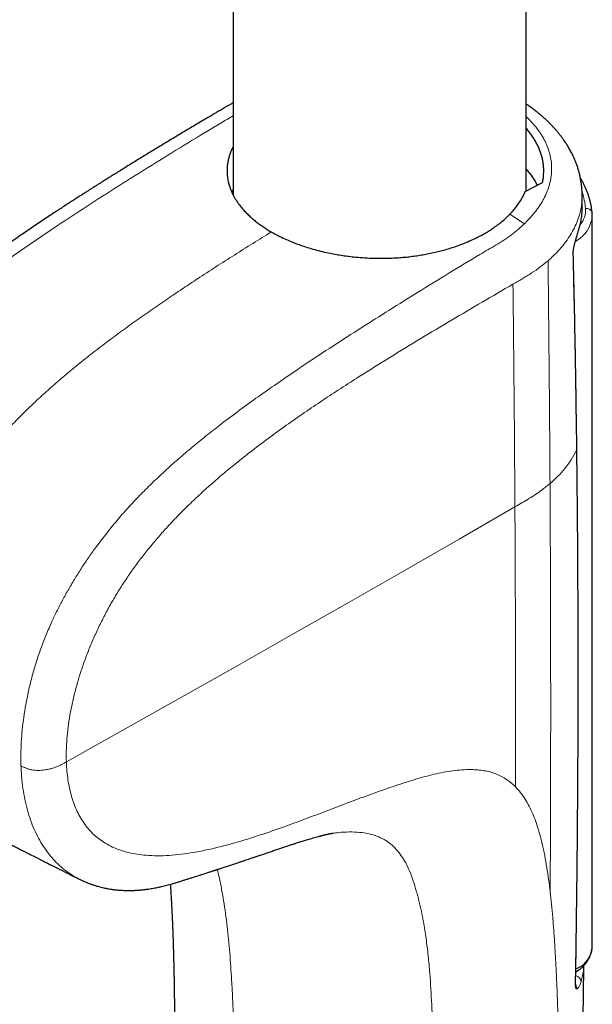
# Model space of a CAD drawing. Header units: millimetres. Extents: x 8 to 1352, y 12 to 1248.
# Tile 91 of 126: x 1239 to 1282, y 414 to 487. Entities that reach past the tile are written whole.
import ezdxf

# ---------------------------------------------------------------- set-up
doc = ezdxf.new("R2010")
doc.units = ezdxf.units.MM

msp = doc.modelspace()

# ---------------------------------------------------------------- linework, layer by layer
at = {"color": 7, "linetype": 'Continuous', "lineweight": 30}
for p, q in [((1254.705, 629.555), (1254.705, 474.194)), ((1276.605, 474.482), (1276.605, 629.291)), ((1276.53, 474.442), (1277.814, 475.131)), ((1280.786, 473.399), (1280.773, 474.202)), ((1280.786, 473.257), (1280.784, 473.399)), ((1281.534, 418.22), (1281.534, 472.642)), ((1280.3, 416.447), (1280.48, 416.528))]:
    msp.add_line(p, q, dxfattribs=at)
at = {"color": 252, "linetype": 'Continuous', "lineweight": 0}
for p, q in [((1276.47, 472.049), (1275.374, 472.759)), ((1280.189, 470.434), (1280.185, 470.472)), ((1280.086, 469.809), (1280.108, 469.903)), ((1280.48, 416.528), (1280.3, 416.424)), ((1280.278, 415.299), (1280.26, 415.22))]:
    msp.add_line(p, q, dxfattribs=at)
at = {"color": 252, "linetype": 'Continuous', "lineweight": 0, "flags": 128}
for points in [[(1280.548, 471.748), (1280.543, 471.684), (1280.535, 471.649)], [(1242.249, 431.885), (1246.465, 434.247), (1250.673, 436.614), (1254.873, 438.985), (1259.065, 441.361), (1263.249, 443.742), (1267.425, 446.128), (1271.593, 448.519), (1275.752, 450.914)]]:
    msp.add_lwpolyline(points, dxfattribs=at)
at = {"color": 7, "linetype": 'Continuous', "lineweight": 30, "flags": 128}
msp.add_lwpolyline([(1280.297, 416.228), (1280.422, 416.306), (1280.517, 416.367), (1280.614, 416.433), (1280.682, 416.482), (1280.724, 416.514), (1280.764, 416.548), (1280.794, 416.577), (1280.817, 416.602), (1280.828, 416.62), (1280.829, 416.636), (1280.808, 416.645), (1280.757, 416.637), (1280.692, 416.616), (1280.692, 416.616)], dxfattribs=at)
at = {"color": 7, "linetype": 'Continuous', "lineweight": 30}
msp.add_arc((1271.564, 476.613), 5.42, 314.67755, 336.37955, dxfattribs=at)
at = {"color": 252, "linetype": 'Continuous', "lineweight": 0}
for centre, radius, start, end in [((1275.629, 472.694), 5.421, 5.1732, 18.39759), ((1279.315, 473.078), 1.717, 319.95895, 3.51102), ((1281.083, 472.735), 0.451, 10.6667, 96.96705), ((1279.115, 472.86), 2.429, 298.32834, 354.91964), ((1273.185, 458.897), 8.108, 309.78468, 332.20678), ((1279.378, 418.33), 2.159, 307.47193, 357.08415), ((1280.203, 415.448), 0.492, 4.38335, 79.47518)]:
    msp.add_arc(centre, radius, start, end, dxfattribs=at)
at = {"color": 7, "linetype": 'Continuous', "lineweight": 30}
for centre, major_axis, ratio, start_param, end_param in [((1265.655, 472.891), (12.25, 0.093), 0.582304, 0.275563, 0.460436), ((1265.549, 472.829), (11.3, 0.086), 0.582304, 2.852077, 2.887323), ((1276.534, 411.284), (4.882, 5.338), 0.201946, 0.371761, 0.444215)]:
    msp.add_ellipse(centre, major_axis=major_axis, ratio=ratio, start_param=start_param, end_param=end_param, dxfattribs=at)
for points, knots in [([(1254.705, 481.067), (1254.663, 481.044), (1254.401, 480.899), (1253.937, 480.622), (1253.297, 480.247), (1252.569, 479.818), (1251.756, 479.337), (1250.865, 478.807), (1249.995, 478.284), (1249.147, 477.772), (1248.438, 477.342), (1247.864, 476.991), (1247.419, 476.718), (1246.986, 476.451), (1246.569, 476.194), (1246.177, 475.95), (1245.809, 475.721), (1245.465, 475.507), (1245.142, 475.305), (1244.872, 475.135), (1244.65, 474.995), (1244.471, 474.882), (1244.295, 474.77), (1244.108, 474.652), (1243.897, 474.517), (1243.662, 474.368), (1243.404, 474.203), (1243.125, 474.024), (1242.82, 473.828), (1242.489, 473.614), (1242.144, 473.39), (1241.784, 473.156), (1241.413, 472.912), (1241.02, 472.653), (1240.606, 472.378), (1240.174, 472.09), (1239.734, 471.794), (1239.3, 471.499), (1238.88, 471.211), (1238.453, 470.915), (1238.019, 470.613), (1237.582, 470.305), (1237.168, 470.01), (1236.777, 469.729), (1236.408, 469.461), (1236.062, 469.207), (1235.739, 468.968), (1235.439, 468.743), (1235.161, 468.533), (1234.904, 468.338), (1234.664, 468.153), (1234.336, 467.899), (1233.922, 467.576), (1233.544, 467.274), (1233.297, 467.074), (1233.172, 466.973), (1233.049, 466.873), (1232.932, 466.777), (1232.825, 466.69), (1232.74, 466.619), (1232.673, 466.564), (1232.615, 466.516), (1232.55, 466.461), (1232.468, 466.393), (1232.368, 466.309), (1232.147, 466.123), (1231.802, 465.83), (1231.331, 465.42), (1230.892, 465.029), (1230.488, 464.66), (1230.12, 464.318), (1229.733, 463.95), (1229.327, 463.555), (1228.978, 463.206), (1228.689, 462.912), (1228.467, 462.681), (1228.245, 462.447), (1228.032, 462.219), (1227.845, 462.016), (1227.684, 461.84), (1227.547, 461.688), (1227.435, 461.564), (1227.353, 461.471), (1227.306, 461.418), (1227.281, 461.39), (1227.269, 461.375), (1227.242, 461.345), (1227.19, 461.286), (1227.105, 461.187), (1226.993, 461.058), (1226.855, 460.897), (1226.692, 460.703), (1226.504, 460.478), (1226.295, 460.221), (1226.065, 459.937), (1225.818, 459.626), (1225.556, 459.286), (1225.28, 458.913), (1224.992, 458.504), (1224.692, 458.059), (1224.383, 457.577), (1224.066, 457.059), (1223.743, 456.505), (1223.416, 455.915), (1223.124, 455.362), (1222.868, 454.853), (1222.651, 454.405), (1222.445, 453.964), (1222.257, 453.545), (1222.088, 453.157), (1221.938, 452.8), (1221.806, 452.474), (1221.689, 452.177), (1221.587, 451.912), (1221.5, 451.68), (1221.427, 451.478), (1221.364, 451.302), (1221.311, 451.153), (1221.268, 451.028), (1221.235, 450.933), (1221.21, 450.86), (1221.189, 450.797), (1221.165, 450.723), (1221.133, 450.629), (1221.094, 450.509), (1221.048, 450.365), (1220.991, 450.185), (1220.924, 449.969), (1220.852, 449.726), (1220.78, 449.477), (1220.711, 449.232), (1220.646, 448.991), (1220.558, 448.65), (1220.452, 448.215), (1220.353, 447.77), (1220.282, 447.42), (1220.232, 447.163), (1220.187, 446.918), (1220.148, 446.686), (1220.113, 446.469), (1220.087, 446.296), (1220.068, 446.17), (1220.057, 446.091), (1220.048, 446.02), (1220.037, 445.942), (1220.024, 445.843), (1220.009, 445.72), (1219.991, 445.571), (1219.968, 445.363), (1219.944, 445.113), (1219.921, 444.836), (1219.903, 444.583), (1219.889, 444.355), (1219.881, 444.165), (1219.874, 443.997), (1219.87, 443.835), (1219.866, 443.647), (1219.864, 443.435), (1219.865, 443.198), (1219.869, 443.033), (1219.871, 442.946)], [0, 0, 0, 0, 0.002771, 0.0175313, 0.0322316, 0.0469215, 0.0679214, 0.0885732, 0.1087199, 0.1283618, 0.1474994, 0.1579964, 0.1683354, 0.1784868, 0.1881865, 0.1973726, 0.2058949, 0.2139219, 0.221454, 0.2284911, 0.2329077, 0.2371045, 0.2410839, 0.245356, 0.2503059, 0.2559333, 0.2618599, 0.2683888, 0.2755201, 0.2832538, 0.2915899, 0.2997568, 0.3084295, 0.3176079, 0.3272922, 0.3374821, 0.3479085, 0.3581115, 0.3679446, 0.3774077, 0.3881912, 0.3984507, 0.4081861, 0.417397, 0.4260834, 0.4342452, 0.4418823, 0.4489946, 0.4555823, 0.4616452, 0.4672587, 0.4727191, 0.4851036, 0.4968047, 0.4998464, 0.5028384, 0.5057804, 0.5086704, 0.5112775, 0.513448, 0.5148469, 0.5160667, 0.5176231, 0.5195976, 0.5219905, 0.5247907, 0.5355745, 0.5469918, 0.5590429, 0.5676257, 0.5766495, 0.5862014, 0.5962814, 0.6068898, 0.6123926, 0.6180278, 0.6237867, 0.6292885, 0.6343296, 0.6381755, 0.6416972, 0.6448975, 0.6468393, 0.6480928, 0.6485461, 0.6487943, 0.6490754, 0.6506271, 0.6528626, 0.6557819, 0.6594158, 0.663742, 0.6687591, 0.6744154, 0.6806481, 0.6873299, 0.6945608, 0.7023335, 0.710646, 0.7195911, 0.7290863, 0.7391285, 0.7497115, 0.7608339, 0.7724974, 0.7806408, 0.789028, 0.7972011, 0.8048261, 0.8119032, 0.8183209, 0.8242109, 0.8295734, 0.8344091, 0.8385169, 0.8421499, 0.8453086, 0.8479932, 0.8502042, 0.8520392, 0.8531439, 0.8541512, 0.8554112, 0.8571143, 0.8592604, 0.861849, 0.8648799, 0.8689741, 0.8734947, 0.8779759, 0.8823926, 0.8867447, 0.8910324, 0.900884, 0.9103782, 0.9153204, 0.9200401, 0.9245342, 0.9288032, 0.9328472, 0.9365824, 0.9383893, 0.939859, 0.9410081, 0.9423717, 0.9442085, 0.9465181, 0.9493002, 0.9525541, 0.9582195, 0.9634766, 0.9682915, 0.972665, 0.9765976, 0.9792317, 0.982372, 0.9860199, 0.9901744, 0.9948348, 1, 1, 1, 1]), ([(1280.774, 474.203), (1280.773, 474.25), (1280.771, 474.338), (1280.766, 474.451), (1280.762, 474.542), (1280.756, 474.628), (1280.749, 474.713), (1280.742, 474.801), (1280.727, 474.946), (1280.702, 475.139), (1280.668, 475.345), (1280.636, 475.512), (1280.607, 475.648), (1280.576, 475.779), (1280.542, 475.91), (1280.504, 476.045), (1280.464, 476.178), (1280.42, 476.313), (1280.375, 476.443), (1280.329, 476.567), (1280.286, 476.677), (1280.246, 476.776), (1280.201, 476.882), (1280.145, 477.008), (1280.076, 477.156), (1279.998, 477.312), (1279.917, 477.467), (1279.834, 477.615), (1279.753, 477.755), (1279.674, 477.884), (1279.6, 478.002), (1279.517, 478.128), (1279.42, 478.27), (1279.299, 478.439), (1279.162, 478.622), (1279.014, 478.808), (1278.866, 478.985), (1278.723, 479.147), (1278.579, 479.305), (1278.427, 479.464), (1278.266, 479.625), (1278.098, 479.787), (1277.927, 479.944), (1277.754, 480.096), (1277.586, 480.238), (1277.423, 480.37), (1277.271, 480.489), (1277.126, 480.599), (1276.978, 480.708), (1276.815, 480.824), (1276.689, 480.911), (1276.616, 480.96), (1276.605, 480.967)], [0, 0, 0, 0, 0.014014, 0.026742, 0.038187, 0.047956, 0.057228, 0.06809, 0.080023, 0.111298, 0.139968, 0.158646, 0.176071, 0.193344, 0.210616, 0.227929, 0.247128, 0.264213, 0.282892, 0.300286, 0.315356, 0.328133, 0.341244, 0.359627, 0.380905, 0.403791, 0.425965, 0.44738, 0.467673, 0.486736, 0.504004, 0.519549, 0.54247, 0.567617, 0.595764, 0.626019, 0.653809, 0.678835, 0.703338, 0.729755, 0.756675, 0.783282, 0.811206, 0.83704, 0.862997, 0.886899, 0.908736, 0.928498, 0.9486, 0.970625, 0.995644, 1, 1, 1, 1]), ([(1277.814, 475.131), (1277.833, 475.228), (1277.87, 475.422), (1277.899, 475.715), (1277.908, 476.01), (1277.896, 476.307), (1277.862, 476.605), (1277.805, 476.905), (1277.726, 477.204), (1277.626, 477.498), (1277.505, 477.787), (1277.366, 478.069), (1277.205, 478.349), (1277.024, 478.626), (1276.825, 478.897), (1276.677, 479.071), (1276.605, 479.157)], [0, 0, 0, 0, 0.070563, 0.141432, 0.2123, 0.284186, 0.356072, 0.429, 0.501928, 0.575192, 0.645948, 0.716735, 0.787492, 0.859378, 0.931264, 1, 1, 1, 1]), ([(1254.705, 477.795), (1254.687, 477.763), (1254.607, 477.616), (1254.511, 477.378), (1254.408, 477.082), (1254.337, 476.812), (1254.286, 476.539), (1254.252, 476.238), (1254.244, 475.908), (1254.27, 475.551), (1254.326, 475.224), (1254.403, 474.927), (1254.493, 474.659), (1254.603, 474.393), (1254.753, 474.089), (1254.956, 473.749), (1255.193, 473.418), (1255.429, 473.133), (1255.651, 472.891), (1255.893, 472.653), (1256.153, 472.42), (1256.421, 472.2), (1256.693, 471.995), (1256.968, 471.804), (1257.256, 471.617), (1257.457, 471.498), (1257.558, 471.439)], [0, 0, 0, 0, 0.014663, 0.066652, 0.106387, 0.146141, 0.185876, 0.226051, 0.278042, 0.330073, 0.382064, 0.421801, 0.461555, 0.501291, 0.541468, 0.599689, 0.65791, 0.697342, 0.736774, 0.776778, 0.816783, 0.856971, 0.89265, 0.928328, 0.964164, 1, 1, 1, 1]), ([(1281.527, 472.819), (1281.522, 472.862), (1281.511, 472.986), (1281.483, 473.188), (1281.442, 473.425), (1281.39, 473.661), (1281.329, 473.897), (1281.257, 474.132), (1281.176, 474.365), (1281.084, 474.598), (1280.983, 474.829), (1280.872, 475.058), (1280.759, 475.272), (1280.68, 475.408), (1280.644, 475.469)], [0, 0, 0, 0, 0.048157, 0.135609, 0.223109, 0.3107, 0.398405, 0.486245, 0.574234, 0.662388, 0.750713, 0.839216, 0.927898, 1, 1, 1, 1]), ([(1280.533, 471.647), (1280.548, 471.696), (1280.588, 471.823), (1280.64, 472.029), (1280.69, 472.264), (1280.73, 472.498), (1280.76, 472.733), (1280.779, 472.967), (1280.788, 473.139), (1280.788, 473.233), (1280.788, 473.248)], [0, 0, 0, 0, 0.094413, 0.241899, 0.388631, 0.534742, 0.680367, 0.82565, 0.970739, 1, 1, 1, 1]), ([(1257.558, 471.439), (1257.657, 471.383), (1257.903, 471.244), (1258.32, 471.033), (1258.794, 470.816), (1259.27, 470.62), (1259.746, 470.444), (1260.254, 470.275), (1260.798, 470.116), (1261.375, 469.968), (1261.919, 469.848), (1262.425, 469.753), (1262.889, 469.678), (1263.36, 469.613), (1263.908, 469.553), (1264.535, 469.502), (1265.162, 469.475), (1265.714, 469.467), (1266.193, 469.473), (1266.672, 469.49), (1267.153, 469.52), (1267.625, 469.561), (1268.09, 469.614), (1268.545, 469.677), (1268.997, 469.752), (1269.446, 469.839), (1269.892, 469.938), (1270.332, 470.048), (1270.766, 470.171), (1271.233, 470.318), (1271.728, 470.494), (1272.245, 470.701), (1272.702, 470.907), (1273.104, 471.107), (1273.454, 471.298), (1273.791, 471.498), (1274.128, 471.716), (1274.462, 471.954), (1274.788, 472.212), (1275.095, 472.48), (1275.281, 472.666), (1275.374, 472.759)], [0, 0, 0, 0, 0.019831, 0.049821, 0.079811, 0.106852, 0.13391, 0.160951, 0.191173, 0.221419, 0.251641, 0.27474, 0.297849, 0.320948, 0.344303, 0.378145, 0.411986, 0.434906, 0.457826, 0.481078, 0.504331, 0.52769, 0.55019, 0.572788, 0.595386, 0.618309, 0.641231, 0.664487, 0.687742, 0.711104, 0.741325, 0.771569, 0.801789, 0.824887, 0.847995, 0.871092, 0.894446, 0.920741, 0.947036, 0.973518, 1, 1, 1, 1]), ([(1281.534, 472.645), (1281.533, 472.689), (1281.533, 472.747), (1281.528, 472.805), (1281.527, 472.819)], [0, 0, 0, 0, 0.760038, 1, 1, 1, 1]), ([(1280.192, 470.433), (1280.198, 470.459), (1280.213, 470.521), (1280.238, 470.621), (1280.269, 470.737), (1280.302, 470.859), (1280.337, 470.983), (1280.373, 471.108), (1280.411, 471.235), (1280.448, 471.362), (1280.483, 471.482), (1280.512, 471.578), (1280.528, 471.63), (1280.534, 471.649)], [0, 0, 0, 0, 0.051371, 0.125317, 0.208798, 0.300715, 0.395861, 0.496468, 0.603097, 0.717025, 0.829274, 0.936122, 1, 1, 1, 1]), ([(1280.109, 469.899), (1280.109, 469.923), (1280.11, 469.966), (1280.117, 470.036), (1280.124, 470.092), (1280.133, 470.149), (1280.146, 470.221), (1280.166, 470.32), (1280.182, 470.393), (1280.192, 470.433)], [0, 0, 0, 0, 0.159427, 0.289329, 0.389926, 0.463505, 0.590899, 0.771233, 1, 1, 1, 1]), ([(1280.281, 415.298), (1280.286, 415.62), (1280.31, 416.957), (1280.345, 419.318), (1280.385, 422.383), (1280.418, 425.462), (1280.443, 428.549), (1280.462, 431.646), (1280.475, 434.752), (1280.48, 437.868), (1280.478, 440.995), (1280.469, 444.132), (1280.452, 447.266), (1280.429, 450.383), (1280.399, 453.469), (1280.362, 456.521), (1280.318, 459.542), (1280.267, 462.531), (1280.21, 465.491), (1280.157, 467.945), (1280.12, 469.412), (1280.108, 469.903)], [0, 0, 0, 0, 0.01747, 0.072582, 0.128371, 0.184279, 0.24043, 0.296828, 0.353478, 0.410385, 0.467554, 0.524989, 0.582693, 0.639947, 0.696657, 0.752842, 0.808519, 0.863708, 0.918423, 0.972682, 1, 1, 1, 1]), ([(1233.43, 428.252), (1233.46, 428.235), (1233.531, 428.194), (1233.633, 428.135), (1233.726, 428.082), (1233.793, 428.043), (1233.844, 428.015), (1233.914, 427.975), (1234.017, 427.916), (1234.166, 427.832), (1234.341, 427.734), (1234.534, 427.626), (1234.723, 427.52), (1234.904, 427.42), (1235.073, 427.327), (1235.234, 427.239), (1235.379, 427.159), (1235.507, 427.09), (1235.62, 427.028), (1235.745, 426.961), (1235.897, 426.879), (1236.081, 426.78), (1236.276, 426.676), (1236.521, 426.546), (1236.81, 426.393), (1237.152, 426.214), (1237.507, 426.028), (1237.855, 425.848), (1238.194, 425.673), (1238.52, 425.505), (1238.861, 425.331), (1239.206, 425.156), (1239.576, 424.969), (1239.958, 424.776), (1240.346, 424.58), (1240.652, 424.427), (1240.881, 424.312), (1241.045, 424.229), (1241.213, 424.145), (1241.396, 424.054), (1241.603, 423.95), (1241.829, 423.837), (1242.073, 423.715), (1242.334, 423.584), (1242.617, 423.442), (1242.921, 423.29), (1243.131, 423.185), (1243.239, 423.131)], [0, 0, 0, 0, 0.009009, 0.021248, 0.030585, 0.037019, 0.041275, 0.045763, 0.058015, 0.072002, 0.090445, 0.110271, 0.12974, 0.147156, 0.164166, 0.18047, 0.195017, 0.207717, 0.218572, 0.228811, 0.245137, 0.264103, 0.284165, 0.303824, 0.337926, 0.371156, 0.406753, 0.445404, 0.476825, 0.51, 0.544922, 0.580978, 0.61564, 0.65852, 0.698571, 0.735808, 0.753375, 0.770244, 0.787006, 0.806058, 0.827655, 0.851798, 0.876897, 0.904264, 0.933903, 0.965815, 1, 1, 1, 1]), ([(1243.24, 423.13), (1243.301, 423.1), (1243.416, 423.044), (1243.577, 422.971), (1243.716, 422.911), (1243.833, 422.864), (1243.935, 422.824), (1244.026, 422.79), (1244.11, 422.76), (1244.198, 422.729), (1244.296, 422.696), (1244.409, 422.66), (1244.534, 422.622), (1244.685, 422.58), (1244.857, 422.535), (1245.041, 422.492), (1245.213, 422.456), (1245.375, 422.426), (1245.537, 422.399), (1245.705, 422.374), (1245.878, 422.352), (1246.06, 422.333), (1246.252, 422.317), (1246.442, 422.305), (1246.629, 422.298), (1246.808, 422.294), (1246.982, 422.294), (1247.141, 422.296), (1247.28, 422.301), (1247.405, 422.306), (1247.52, 422.313), (1247.63, 422.32), (1247.738, 422.329), (1247.849, 422.338), (1247.965, 422.35), (1248.092, 422.364), (1248.234, 422.381), (1248.396, 422.404), (1248.575, 422.431), (1248.76, 422.463), (1248.943, 422.497), (1249.139, 422.537), (1249.345, 422.583), (1249.559, 422.634), (1249.755, 422.685), (1249.95, 422.738), (1250.151, 422.794), (1250.375, 422.86), (1250.616, 422.933), (1250.864, 423.011), (1251.115, 423.09), (1251.363, 423.169), (1251.617, 423.249), (1251.949, 423.355), (1252.347, 423.481), (1252.706, 423.596), (1252.947, 423.673), (1253.071, 423.713), (1253.179, 423.748), (1253.269, 423.777), (1253.34, 423.801), (1253.397, 423.819), (1253.448, 423.835), (1253.505, 423.854), (1253.578, 423.878), (1253.666, 423.906), (1253.77, 423.94), (1253.895, 423.981), (1254.041, 424.029), (1254.21, 424.085), (1254.398, 424.147), (1254.605, 424.216), (1254.841, 424.294), (1255.093, 424.379), (1255.346, 424.463), (1255.574, 424.54), (1255.779, 424.609), (1255.96, 424.67), (1256.117, 424.723), (1256.25, 424.769), (1256.363, 424.807), (1256.467, 424.842), (1256.575, 424.879), (1256.695, 424.919), (1256.826, 424.964), (1256.967, 425.012), (1257.16, 425.077), (1257.411, 425.162), (1257.723, 425.268), (1258.034, 425.372), (1258.339, 425.474), (1258.633, 425.572), (1258.877, 425.653), (1259.061, 425.713), (1259.174, 425.749), (1259.27, 425.78), (1259.359, 425.809), (1259.468, 425.844), (1259.608, 425.889), (1259.776, 425.942), (1259.949, 425.996), (1260.121, 426.049), (1260.293, 426.101), (1260.481, 426.157), (1260.677, 426.214), (1260.88, 426.271), (1261.031, 426.313), (1261.133, 426.34), (1261.182, 426.353), (1261.226, 426.364), (1261.272, 426.376), (1261.327, 426.39), (1261.386, 426.405), (1261.44, 426.419), (1261.491, 426.431), (1261.546, 426.444), (1261.611, 426.46), (1261.683, 426.476), (1261.758, 426.493), (1261.832, 426.509), (1261.899, 426.523), (1261.958, 426.535), (1262.019, 426.546), (1262.07, 426.555), (1262.108, 426.561), (1262.136, 426.566), (1262.15, 426.568), (1262.153, 426.568), (1262.155, 426.568)], [0, 0, 0, 0, 0.0100297, 0.0189214, 0.0266823, 0.0333218, 0.0391072, 0.0442279, 0.0486856, 0.053099, 0.0583344, 0.0645731, 0.0714889, 0.0784702, 0.0889524, 0.0988924, 0.1077476, 0.1159765, 0.1243983, 0.1330374, 0.1419537, 0.1512219, 0.1609726, 0.1712856, 0.179992, 0.1892468, 0.1981561, 0.2059825, 0.2128531, 0.2187786, 0.2243983, 0.2297684, 0.2349147, 0.2402348, 0.2458645, 0.2518162, 0.258562, 0.2663398, 0.2751467, 0.2841935, 0.2928276, 0.3010562, 0.3118143, 0.3219493, 0.3311892, 0.3394308, 0.3495859, 0.3598908, 0.3715355, 0.3847165, 0.3961481, 0.4085231, 0.421294, 0.4337447, 0.457681, 0.4803381, 0.4871878, 0.4934259, 0.4987762, 0.5032395, 0.5068168, 0.5094673, 0.5116047, 0.5144307, 0.5180504, 0.5224632, 0.5276685, 0.5336654, 0.5411754, 0.5496409, 0.5590605, 0.5694324, 0.5806945, 0.5945647, 0.6072356, 0.6187097, 0.6289896, 0.6380776, 0.6459755, 0.6526851, 0.6582077, 0.6630884, 0.6685685, 0.6746958, 0.6814642, 0.6886943, 0.6962979, 0.711205, 0.7273602, 0.7446874, 0.7594744, 0.7749296, 0.7910272, 0.798049, 0.8040621, 0.8090681, 0.8134595, 0.8183862, 0.8268447, 0.8363718, 0.845922, 0.8553982, 0.8650472, 0.8750093, 0.8873473, 0.8990017, 0.9112017, 0.9147117, 0.917744, 0.9202984, 0.9228837, 0.9264741, 0.9307097, 0.934228, 0.9369109, 0.940756, 0.945296, 0.9504381, 0.9559544, 0.9617109, 0.9668986, 0.9723718, 0.9786581, 0.9849983, 0.9882968, 0.9914792, 0.9953433, 1, 1, 1, 1]), ([(1250.01, 422.755), (1250.01, 422.752), (1250.015, 422.68), (1250.026, 422.532), (1250.041, 422.311), (1250.055, 422.088), (1250.069, 421.861), (1250.084, 421.622), (1250.098, 421.363), (1250.113, 421.098), (1250.126, 420.84), (1250.139, 420.589), (1250.15, 420.339), (1250.162, 420.082), (1250.173, 419.816), (1250.185, 419.54), (1250.195, 419.26), (1250.206, 418.981), (1250.216, 418.695), (1250.226, 418.393), (1250.233, 418.137), (1250.239, 417.937), (1250.243, 417.808), (1250.246, 417.692), (1250.249, 417.596), (1250.251, 417.518), (1250.253, 417.456), (1250.254, 417.405), (1250.255, 417.355), (1250.257, 417.302), (1250.259, 417.222), (1250.262, 417.111), (1250.265, 416.963), (1250.269, 416.793), (1250.274, 416.587), (1250.279, 416.34), (1250.285, 416.048), (1250.292, 415.721), (1250.298, 415.36), (1250.305, 414.963), (1250.311, 414.532), (1250.317, 414.065), (1250.322, 413.562), (1250.328, 413.024), (1250.332, 412.45), (1250.336, 411.84), (1250.339, 411.208), (1250.341, 410.554), (1250.343, 409.88), (1250.344, 409.173), (1250.344, 408.524), (1250.343, 408.11), (1250.343, 407.942)], [0, 0, 0, 0, 0.000566, 0.015851, 0.032388, 0.049025, 0.064414, 0.081685, 0.100685, 0.12016, 0.138326, 0.155712, 0.173359, 0.19132, 0.209666, 0.229269, 0.248749, 0.267921, 0.287129, 0.307841, 0.330225, 0.339627, 0.348773, 0.356658, 0.363257, 0.36857, 0.372595, 0.375809, 0.378982, 0.382615, 0.386709, 0.395168, 0.405098, 0.4165, 0.429374, 0.446644, 0.466162, 0.487953, 0.512018, 0.53836, 0.566981, 0.597884, 0.631073, 0.66655, 0.704319, 0.744383, 0.786748, 0.828803, 0.872912, 0.919078, 0.967308, 1, 1, 1, 1]), ([(1280.791, 416.575), (1280.811, 416.595), (1280.872, 416.655), (1280.964, 416.76), (1281.067, 416.889), (1281.16, 417.021), (1281.243, 417.156), (1281.315, 417.293), (1281.378, 417.431), (1281.43, 417.571), (1281.471, 417.713), (1281.503, 417.854), (1281.523, 417.997), (1281.534, 418.118), (1281.533, 418.192), (1281.533, 418.219)], [0, 0, 0, 0, 0.042505, 0.128807, 0.214615, 0.299822, 0.384339, 0.468097, 0.551062, 0.633237, 0.714663, 0.795418, 0.875613, 0.955384, 1, 1, 1, 1]), ([(1280.774, 407.787), (1280.784, 408.404), (1280.82, 410.519), (1280.863, 413.487), (1280.891, 415.839), (1280.901, 416.691)], [0, 0, 0, 0, 0.207777, 0.71268, 1, 1, 1, 1]), ([(1280.281, 415.262), (1280.281, 415.263), (1280.282, 415.265), (1280.281, 415.285), (1280.281, 415.297)], [0, 0, 0, 0, 0.4158929, 1, 1, 1, 1])]:
    msp.add_open_spline(points, degree=3, knots=knots, dxfattribs=at)
at = {"color": 252, "linetype": 'Continuous', "lineweight": 0}
for points, knots in [([(1220.471, 442.213), (1220.469, 442.492), (1220.465, 443.048), (1220.511, 443.911), (1220.595, 444.79), (1220.72, 445.685), (1220.886, 446.594), (1221.09, 447.513), (1221.332, 448.441), (1221.609, 449.377), (1221.919, 450.317), (1222.262, 451.261), (1222.635, 452.204), (1223.038, 453.145), (1223.469, 454.08), (1223.928, 455.006), (1224.389, 455.867), (1224.849, 456.664), (1225.304, 457.394), (1225.786, 458.102), (1226.297, 458.782), (1226.825, 459.443), (1227.426, 460.163), (1228.112, 460.932), (1228.857, 461.753), (1229.622, 462.54), (1230.397, 463.3), (1231.262, 464.108), (1232.218, 464.958), (1233.264, 465.844), (1234.446, 466.8), (1235.763, 467.819), (1237.214, 468.892), (1238.67, 469.928), (1240.129, 470.935), (1241.915, 472.136), (1244.027, 473.515), (1246.467, 475.067), (1248.908, 476.591), (1251.351, 478.089), (1253.282, 479.262), (1254.401, 479.919), (1254.705, 480.098)], [0, 0, 0, 0, 0.017267, 0.034534, 0.051802, 0.069069, 0.086336, 0.103603, 0.120871, 0.138137, 0.155404, 0.172671, 0.189938, 0.207205, 0.224469, 0.241734, 0.259006, 0.273405, 0.287795, 0.302173, 0.316558, 0.330952, 0.345343, 0.364683, 0.384022, 0.403362, 0.422702, 0.442044, 0.46737, 0.492697, 0.518023, 0.552557, 0.587097, 0.621637, 0.656175, 0.690714, 0.748276, 0.80584, 0.863404, 0.920968, 0.978531, 1, 1, 1, 1]), ([(1276.47, 472.049), (1276.57, 472.151), (1276.77, 472.355), (1277.049, 472.668), (1277.343, 473.03), (1277.639, 473.445), (1277.917, 473.915), (1278.144, 474.394), (1278.316, 474.88), (1278.434, 475.372), (1278.496, 475.867), (1278.502, 476.363), (1278.451, 476.858), (1278.343, 477.351), (1278.177, 477.838), (1277.955, 478.317), (1277.678, 478.787), (1277.344, 479.245), (1276.991, 479.658), (1276.723, 479.909), (1276.605, 480.019)], [0, 0, 0, 0, 0.041799, 0.083599, 0.1254, 0.184577, 0.243747, 0.302911, 0.362079, 0.421252, 0.480425, 0.5396, 0.59877, 0.657935, 0.717102, 0.776271, 0.835441, 0.894612, 0.953788, 1, 1, 1, 1]), ([(1280.769, 474.205), (1280.771, 474.137), (1280.778, 473.922), (1280.749, 473.561), (1280.681, 473.122), (1280.564, 472.648), (1280.388, 472.144), (1280.14, 471.61), (1279.834, 471.087), (1279.536, 470.668), (1279.278, 470.349), (1279.084, 470.125), (1278.881, 469.906), (1278.67, 469.695), (1278.452, 469.489), (1278.3, 469.355), (1278.225, 469.289)], [0, 0, 0, 0, 0.0392, 0.12398, 0.208759, 0.293538, 0.399505, 0.505471, 0.611436, 0.717401, 0.766085, 0.814136, 0.861552, 0.908335, 0.954485, 1, 1, 1, 1]), ([(1280.548, 471.748), (1280.583, 471.869), (1280.652, 472.111), (1280.724, 472.477), (1280.769, 472.847), (1280.789, 473.107), (1280.787, 473.245), (1280.786, 473.257)], [0, 0, 0, 0, 0.242113, 0.485064, 0.728434, 0.974867, 1, 1, 1, 1]), ([(1238.86, 431.598), (1238.854, 431.887), (1238.843, 432.466), (1238.879, 433.365), (1238.951, 434.283), (1239.064, 435.221), (1239.218, 436.186), (1239.418, 437.178), (1239.664, 438.193), (1239.957, 439.211), (1240.297, 440.23), (1240.682, 441.245), (1241.093, 442.204), (1241.52, 443.105), (1241.955, 443.949), (1242.418, 444.781), (1242.903, 445.602), (1243.41, 446.41), (1243.94, 447.2), (1244.569, 448.065), (1245.298, 448.996), (1246.11, 450.005), (1246.957, 450.967), (1247.83, 451.883), (1248.753, 452.798), (1249.725, 453.707), (1250.744, 454.61), (1251.773, 455.478), (1252.807, 456.315), (1253.954, 457.209), (1255.213, 458.154), (1256.583, 459.145), (1258.199, 460.277), (1260.059, 461.539), (1262.164, 462.924), (1264.271, 464.279), (1266.379, 465.61), (1268.558, 466.968), (1270.808, 468.35), (1272.56, 469.404), (1273.737, 470.105), (1274.349, 470.461), (1274.944, 470.826), (1275.495, 471.215), (1276.01, 471.621), (1276.317, 471.906), (1276.47, 472.049)], [0, 0, 0, 0, 0.016313, 0.032626, 0.048939, 0.065253, 0.081566, 0.098573, 0.115579, 0.132584, 0.149591, 0.166597, 0.183603, 0.198181, 0.212758, 0.227335, 0.241914, 0.256491, 0.271066, 0.285641, 0.306048, 0.326454, 0.346858, 0.367263, 0.38767, 0.410524, 0.433378, 0.456233, 0.479087, 0.501942, 0.53187, 0.561799, 0.591728, 0.637439, 0.683154, 0.728872, 0.774593, 0.820319, 0.870622, 0.920933, 0.93411, 0.947289, 0.960466, 0.973644, 0.986822, 1, 1, 1, 1]), ([(1280.185, 470.472), (1280.186, 470.477), (1280.199, 470.531), (1280.225, 470.633), (1280.263, 470.775), (1280.301, 470.913), (1280.346, 471.069), (1280.395, 471.24), (1280.45, 471.422), (1280.501, 471.594), (1280.533, 471.696), (1280.548, 471.748)], [0, 0, 0, 0, 0.008599, 0.103987, 0.19942, 0.297036, 0.394667, 0.544145, 0.693642, 0.846826, 1, 1, 1, 1]), ([(1233.432, 428.256), (1233.363, 428.295), (1233.157, 428.411), (1232.839, 428.634), (1232.476, 428.923), (1232.134, 429.238), (1231.81, 429.582), (1231.504, 429.954), (1231.217, 430.353), (1230.949, 430.779), (1230.701, 431.231), (1230.475, 431.706), (1230.27, 432.202), (1230.087, 432.718), (1229.925, 433.256), (1229.784, 433.816), (1229.664, 434.397), (1229.568, 434.999), (1229.494, 435.62), (1229.449, 436.184), (1229.426, 436.679), (1229.416, 437.102), (1229.415, 437.532), (1229.425, 437.998), (1229.448, 438.501), (1229.487, 439.044), (1229.541, 439.594), (1229.605, 440.121), (1229.677, 440.624), (1229.756, 441.101), (1229.845, 441.582), (1229.962, 442.152), (1230.114, 442.812), (1230.302, 443.534), (1230.504, 444.23), (1230.716, 444.9), (1230.947, 445.572), (1231.173, 446.183), (1231.389, 446.731), (1231.591, 447.216), (1231.801, 447.7), (1232.055, 448.257), (1232.357, 448.885), (1232.714, 449.584), (1233.09, 450.278), (1233.485, 450.967), (1233.896, 451.648), (1234.256, 452.208), (1234.555, 452.649), (1234.785, 452.978), (1235.022, 453.302), (1235.337, 453.72), (1235.736, 454.228), (1236.22, 454.822), (1236.71, 455.407), (1237.161, 455.925), (1237.569, 456.377), (1237.932, 456.769), (1238.298, 457.154), (1238.795, 457.663), (1239.427, 458.288), (1240.091, 458.915), (1240.654, 459.43), (1241.126, 459.851), (1241.612, 460.275), (1242.279, 460.844), (1242.969, 461.414), (1243.681, 461.985), (1244.433, 462.576), (1245.376, 463.297), (1246.513, 464.137), (1247.656, 464.958), (1248.804, 465.761), (1249.921, 466.524), (1251.002, 467.249), (1252.158, 468.012), (1253.425, 468.834), (1254.802, 469.714), (1256.18, 470.583), (1257.099, 471.153), (1257.558, 471.439)], [0, 0, 0, 0, 0.006207, 0.018437, 0.030292, 0.042167, 0.054159, 0.066151, 0.078226, 0.090301, 0.102491, 0.114702, 0.126746, 0.138808, 0.150977, 0.163146, 0.175393, 0.187641, 0.199999, 0.212377, 0.220273, 0.228169, 0.236086, 0.244003, 0.253602, 0.263201, 0.272839, 0.282478, 0.290595, 0.298712, 0.306853, 0.314995, 0.327442, 0.339912, 0.350933, 0.361954, 0.373043, 0.384131, 0.392151, 0.40017, 0.408217, 0.416263, 0.428032, 0.439821, 0.451731, 0.463641, 0.475639, 0.487636, 0.493715, 0.499795, 0.505895, 0.511995, 0.523788, 0.535582, 0.547416, 0.559249, 0.567656, 0.576063, 0.584484, 0.592906, 0.610071, 0.627257, 0.637377, 0.6475, 0.65844, 0.669379, 0.691278, 0.703454, 0.715631, 0.739998, 0.764425, 0.78886, 0.813465, 0.838076, 0.860379, 0.882685, 0.91201, 0.941337, 0.970668, 1, 1, 1, 1]), ([(1280.086, 469.809), (1280.086, 469.835), (1280.086, 469.886), (1280.093, 469.972), (1280.103, 470.06), (1280.121, 470.176), (1280.149, 470.316), (1280.173, 470.421), (1280.185, 470.472)], [0, 0, 0, 0, 0.131689, 0.262179, 0.387734, 0.519176, 0.764377, 1, 1, 1, 1]), ([(1280.357, 455.116), (1280.354, 455.386), (1280.337, 456.737), (1280.291, 459.866), (1280.21, 464.497), (1280.127, 468.038), (1280.086, 469.809)], [0, 0, 0, 0, 0.0549602, 0.2748012, 0.6373958, 1, 1, 1, 1]), ([(1278.225, 469.288), (1278.035, 469.13), (1277.653, 468.813), (1277.006, 468.368), (1276.317, 467.945), (1275.844, 467.672), (1275.607, 467.535)], [0, 0, 0, 0, 0.249603, 0.499943, 0.750345, 1, 1, 1, 1]), ([(1278.373, 452.666), (1278.364, 454.061), (1278.346, 456.844), (1278.312, 461.01), (1278.272, 465.155), (1278.241, 467.913), (1278.225, 469.289)], [0, 0, 0, 0, 0.252138, 0.50285, 0.752138, 1, 1, 1, 1]), ([(1275.607, 467.535), (1274.843, 467.092), (1273.313, 466.204), (1271.017, 464.853), (1268.719, 463.479), (1266.419, 462.078), (1264.431, 460.838), (1262.757, 459.766), (1261.396, 458.874), (1260.036, 457.957), (1258.678, 457.011), (1257.324, 456.03), (1256.122, 455.12), (1255.072, 454.293), (1254.171, 453.559), (1253.277, 452.799), (1252.39, 452.01), (1251.514, 451.188), (1250.65, 450.331), (1249.86, 449.497), (1249.144, 448.694), (1248.499, 447.929), (1247.871, 447.14), (1247.264, 446.325), (1246.681, 445.485), (1246.125, 444.622), (1245.6, 443.738), (1245.107, 442.836), (1244.649, 441.919), (1244.227, 440.991), (1243.841, 440.057), (1243.493, 439.118), (1243.185, 438.178), (1242.919, 437.242), (1242.694, 436.311), (1242.513, 435.39), (1242.375, 434.483), (1242.284, 433.593), (1242.236, 432.722), (1242.245, 432.164), (1242.249, 431.885)], [0, 0, 0, 0, 0.056546, 0.113093, 0.169639, 0.226186, 0.282732, 0.316208, 0.349683, 0.383158, 0.416634, 0.450107, 0.483581, 0.506125, 0.52867, 0.551214, 0.573758, 0.5963, 0.618844, 0.641386, 0.659319, 0.67725, 0.695183, 0.713115, 0.731044, 0.748974, 0.766904, 0.784834, 0.802764, 0.820696, 0.838627, 0.856557, 0.874487, 0.892417, 0.910348, 0.928279, 0.946209, 0.96414, 0.982071, 1, 1, 1, 1]), ([(1275.752, 450.914), (1275.744, 452.297), (1275.726, 455.063), (1275.693, 459.217), (1275.654, 463.374), (1275.623, 466.149), (1275.607, 467.536)], [0, 0, 0, 0, 0.2499982, 0.4999972, 0.7499982, 1, 1, 1, 1]), ([(1280.26, 415.22), (1280.292, 417.243), (1280.357, 421.29), (1280.418, 427.34), (1280.454, 433.376), (1280.462, 438.452), (1280.455, 442.576), (1280.442, 445.754), (1280.421, 448.927), (1280.393, 452.048), (1280.369, 454.109), (1280.357, 455.116)], [0, 0, 0, 0, 0.1509448, 0.3018941, 0.4528563, 0.6038225, 0.6837778, 0.7637338, 0.8436916, 0.92365, 1, 1, 1, 1]), ([(1278.373, 452.666), (1278.279, 452.587), (1278.091, 452.428), (1277.74, 452.156), (1277.314, 451.856), (1276.806, 451.532), (1276.283, 451.22), (1275.929, 451.016), (1275.752, 450.914)], [0, 0, 0, 0, 0.124583, 0.249309, 0.437744, 0.626647, 0.813289, 1, 1, 1, 1]), ([(1278.389, 422.163), (1278.4, 424.989), (1278.423, 430.645), (1278.425, 437.057), (1278.418, 441.386), (1278.413, 443.625), (1278.406, 445.878), (1278.397, 448.14), (1278.386, 450.405), (1278.377, 451.913), (1278.373, 452.666)], [0, 0, 0, 0, 0.278643, 0.55774, 0.630912, 0.704115, 0.777781, 0.852078, 0.926151, 1, 1, 1, 1]), ([(1275.798, 430.017), (1275.8, 431.442), (1275.803, 434.293), (1275.799, 438.753), (1275.788, 443.396), (1275.771, 447.509), (1275.757, 450.017), (1275.752, 450.914)], [0, 0, 0, 0, 0.2050204, 0.4100415, 0.6407488, 0.871457, 1, 1, 1, 1]), ([(1242.249, 431.885), (1242.133, 431.819), (1241.899, 431.689), (1241.558, 431.535), (1241.234, 431.42), (1240.941, 431.34), (1240.657, 431.287), (1240.392, 431.257), (1240.148, 431.248), (1239.905, 431.258), (1239.667, 431.29), (1239.442, 431.345), (1239.233, 431.417), (1239.041, 431.504), (1238.92, 431.566), (1238.86, 431.598)], [0, 0, 0, 0, 0.125043, 0.250049, 0.333532, 0.416871, 0.500072, 0.562586, 0.625085, 0.687605, 0.75002, 0.812434, 0.874959, 0.937436, 1, 1, 1, 1]), ([(1243.243, 423.136), (1243.187, 423.162), (1242.932, 423.279), (1242.512, 423.546), (1241.983, 423.935), (1241.494, 424.383), (1241.04, 424.882), (1240.626, 425.433), (1240.253, 426.032), (1239.921, 426.679), (1239.632, 427.37), (1239.387, 428.104), (1239.186, 428.878), (1239.031, 429.688), (1238.936, 430.422), (1238.883, 431.061), (1238.868, 431.419), (1238.86, 431.598)], [0, 0, 0, 0, 0.020903, 0.095063, 0.169224, 0.243385, 0.317542, 0.391696, 0.465845, 0.539994, 0.614146, 0.688299, 0.762452, 0.836602, 0.910749, 0.955374, 1, 1, 1, 1]), ([(1275.798, 430.018), (1275.727, 430.087), (1275.545, 430.263), (1275.23, 430.514), (1274.848, 430.758), (1274.441, 430.957), (1274.011, 431.111), (1273.561, 431.22), (1273.093, 431.287), (1272.612, 431.318), (1272.066, 431.316), (1271.451, 431.271), (1270.769, 431.178), (1270.079, 431.047), (1269.384, 430.884), (1268.684, 430.696), (1267.694, 430.401), (1266.413, 429.976), (1264.842, 429.417), (1263.279, 428.833), (1261.725, 428.242), (1260.184, 427.659), (1258.766, 427.136), (1257.47, 426.679), (1256.296, 426.288), (1255.135, 425.931), (1253.991, 425.614), (1252.865, 425.343), (1251.812, 425.136), (1250.835, 424.99), (1249.931, 424.904), (1249.05, 424.874), (1248.252, 424.905), (1247.536, 424.989), (1246.898, 425.115), (1246.286, 425.293), (1245.703, 425.525), (1245.183, 425.799), (1244.725, 426.105), (1244.324, 426.435), (1243.954, 426.808), (1243.618, 427.225), (1243.317, 427.684), (1243.052, 428.182), (1242.824, 428.72), (1242.634, 429.292), (1242.48, 429.897), (1242.365, 430.532), (1242.284, 431.193), (1242.261, 431.654), (1242.249, 431.885)], [0, 0, 0, 0, 0.008849, 0.022543, 0.03621, 0.049855, 0.063478, 0.077075, 0.090648, 0.10419, 0.117706, 0.135693, 0.153631, 0.171513, 0.189345, 0.207123, 0.224846, 0.264342, 0.303541, 0.342435, 0.381009, 0.419247, 0.457138, 0.486659, 0.515943, 0.544983, 0.573776, 0.602327, 0.630634, 0.654562, 0.678317, 0.701924, 0.725393, 0.744076, 0.762682, 0.781217, 0.799688, 0.818094, 0.83339, 0.848649, 0.863872, 0.879065, 0.894234, 0.909379, 0.924505, 0.939616, 0.95472, 0.969819, 0.984913, 1, 1, 1, 1]), ([(1278.389, 422.164), (1278.38, 422.247), (1278.333, 422.642), (1278.242, 423.339), (1278.103, 424.245), (1277.939, 425.13), (1277.746, 425.99), (1277.537, 426.759), (1277.315, 427.436), (1277.084, 428.026), (1276.821, 428.587), (1276.521, 429.112), (1276.186, 429.597), (1275.927, 429.877), (1275.798, 430.018)], [0, 0, 0, 0, 0.027426, 0.129694, 0.231757, 0.333602, 0.435235, 0.536683, 0.614254, 0.691693, 0.769027, 0.846192, 0.923163, 1, 1, 1, 1]), ([(1262.146, 426.561), (1262.288, 426.58), (1262.703, 426.638), (1263.372, 426.671), (1264.145, 426.646), (1264.838, 426.538), (1265.451, 426.354), (1265.984, 426.106), (1266.468, 425.778), (1266.9, 425.375), (1267.277, 424.901), (1267.614, 424.344), (1267.911, 423.709), (1268.17, 423.005), (1268.392, 422.271), (1268.59, 421.517), (1268.766, 420.749), (1268.95, 419.818), (1269.125, 418.712), (1269.279, 417.426), (1269.427, 415.785), (1269.547, 413.778), (1269.623, 411.401), (1269.657, 409.01), (1269.659, 406.613), (1269.637, 404.211), (1269.599, 401.805), (1269.563, 400.198), (1269.546, 399.396)], [0, 0, 0, 0, 0.014828, 0.043583, 0.072208, 0.100694, 0.124334, 0.14789, 0.17136, 0.194755, 0.218061, 0.241296, 0.267243, 0.293092, 0.318866, 0.344553, 0.370158, 0.395685, 0.435646, 0.47544, 0.51508, 0.585183, 0.654894, 0.724283, 0.793418, 0.862369, 0.931208, 1, 1, 1, 1]), ([(1254.819, 401.718), (1254.825, 402.419), (1254.836, 403.822), (1254.838, 405.619), (1254.832, 407.113), (1254.823, 408.306), (1254.807, 409.496), (1254.785, 410.682), (1254.755, 411.863), (1254.717, 413.04), (1254.669, 414.211), (1254.612, 415.326), (1254.547, 416.385), (1254.474, 417.389), (1254.389, 418.384), (1254.289, 419.371), (1254.171, 420.346), (1254.056, 421.148), (1253.954, 421.782), (1253.87, 422.253), (1253.78, 422.718), (1253.677, 423.204), (1253.59, 423.584), (1253.531, 423.808), (1253.518, 423.858)], [0, 0, 0, 0, 0.09107, 0.182143, 0.234271, 0.2864, 0.338534, 0.390669, 0.442832, 0.494997, 0.547176, 0.59936, 0.644959, 0.690565, 0.736195, 0.781836, 0.827632, 0.873448, 0.896395, 0.919346, 0.942312, 0.965284, 0.992134, 1, 1, 1, 1]), ([(1279.102, 403.864), (1279.101, 404.066), (1279.098, 404.452), (1279.095, 405.007), (1279.091, 405.515), (1279.088, 405.974), (1279.085, 406.385), (1279.082, 406.748), (1279.079, 407.046), (1279.076, 407.316), (1279.072, 407.615), (1279.068, 407.976), (1279.062, 408.374), (1279.057, 408.768), (1279.051, 409.158), (1279.039, 409.854), (1279.019, 410.839), (1278.996, 411.8), (1278.979, 412.458), (1278.968, 412.833), (1278.956, 413.235), (1278.943, 413.634), (1278.929, 414.028), (1278.904, 414.725), (1278.864, 415.705), (1278.804, 416.946), (1278.737, 418.119), (1278.662, 419.226), (1278.58, 420.266), (1278.492, 421.241), (1278.423, 421.862), (1278.389, 422.164)], [0, 0, 0, 0, 0.032122, 0.06169, 0.088705, 0.113167, 0.135075, 0.154429, 0.17123, 0.182639, 0.197644, 0.219199, 0.24053, 0.261635, 0.282515, 0.303169, 0.373685, 0.441444, 0.458735, 0.480508, 0.502452, 0.524129, 0.545541, 0.566686, 0.638177, 0.706458, 0.771536, 0.83342, 0.892118, 0.94764, 1, 1, 1, 1]), ([(1280.893, 416.682), (1280.889, 416.593), (1280.878, 416.348), (1280.815, 415.948), (1280.734, 415.64), (1280.693, 415.486)], [0, 0, 0, 0, 0.222505, 0.610701, 1, 1, 1, 1]), ([(1280.338, 414.963), (1280.328, 414.969), (1280.308, 414.98), (1280.287, 415.017), (1280.273, 415.061), (1280.262, 415.118), (1280.261, 415.179), (1280.26, 415.22)], [0, 0, 0, 0, 0.239846, 0.486656, 0.616358, 0.741809, 1, 1, 1, 1]), ([(1280.281, 415.293), (1280.289, 415.281), (1280.325, 415.229), (1280.351, 415.113), (1280.343, 415.013), (1280.338, 414.963)], [0, 0, 0, 0, 0.125989, 0.562995, 1, 1, 1, 1]), ([(1280.693, 415.486), (1280.678, 415.439), (1280.649, 415.344), (1280.599, 415.225), (1280.546, 415.122), (1280.492, 415.042), (1280.437, 414.987), (1280.394, 414.963), (1280.361, 414.957), (1280.346, 414.961), (1280.338, 414.963)], [0, 0, 0, 0, 0.148383, 0.296775, 0.449229, 0.601655, 0.737577, 0.874837, 0.937272, 1, 1, 1, 1])]:
    msp.add_open_spline(points, degree=3, knots=knots, dxfattribs=at)

doc.saveas('drawing.dxf')
